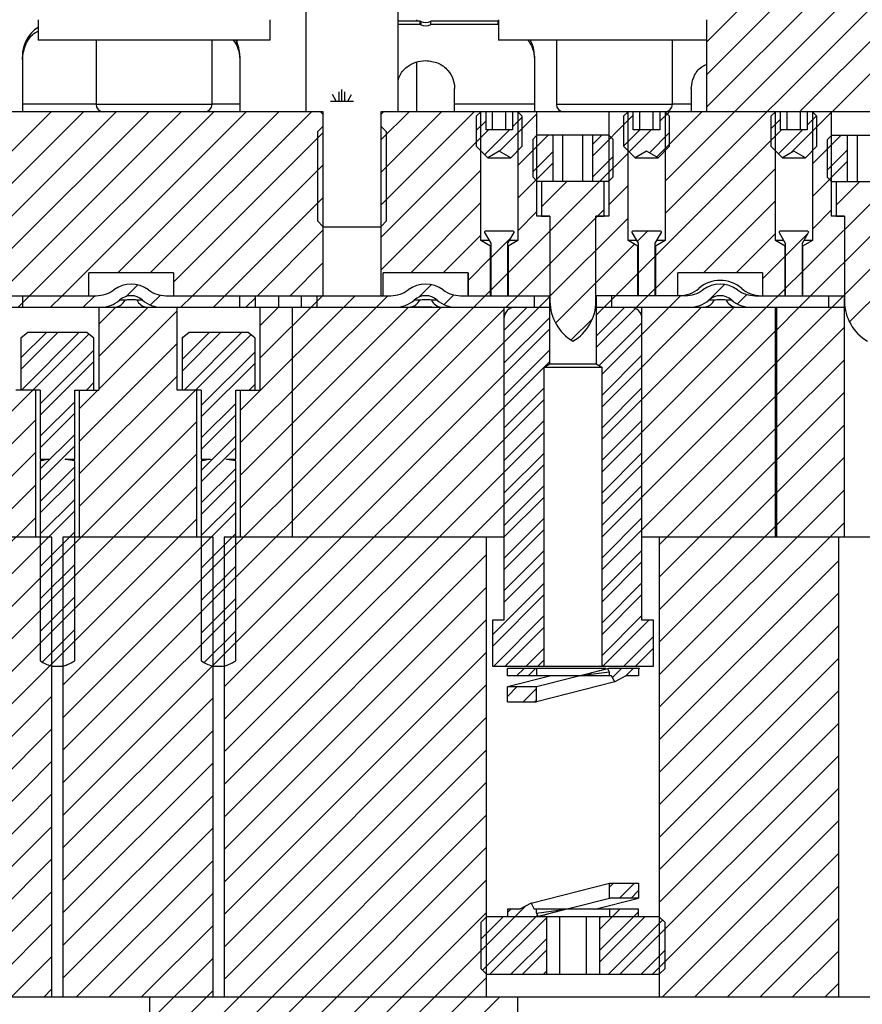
# Model space of a CAD drawing. Header units: inches. Extents: x 1687 to 2505, y -239 to -56.
# Tile 9 of 166: x 1734.72 to 1739.29, y -218.88 to -213.53. Entities that reach past the tile are written whole.
import ezdxf

# ---------------------------------------------------------------- set-up
doc = ezdxf.new("R2010")
doc.units = ezdxf.units.IN
doc.header["$LTSCALE"] = 0.5
doc.header["$MEASUREMENT"] = 0
doc.layers.add('SID-M-F', color=202, linetype='Continuous')
doc.layers.add('SID-M-S', color=105, linetype='Continuous')

msp = doc.modelspace()

# ---------------------------------------------------------------- linework, layer by layer
at = {"layer": 'SID-M-F', "linetype": 'Continuous'}
for p, q in [((1738.44678, -213.64978), (1740.29378, -211.80278)), ((1738.44678, -213.82656), (1740.29378, -211.97956)), ((1738.44678, -214.00333), (1740.29378, -212.15633)), ((1738.22228, -214.40461), (1740.29378, -212.33311)), ((1738.95299, -214.02746), (1740.68428, -212.29616)), ((1739.12976, -214.02746), (1740.68428, -212.47294)), ((1738.22228, -214.58139), (1740.29378, -212.50989)), ((1736.43612, -213.96938), (1736.41612, -213.93474)), ((1736.45175, -213.96938), (1736.45175, -213.91938)), ((1736.46737, -213.96938), (1736.46737, -213.90688)), ((1736.483, -213.96938), (1736.483, -213.91938)), ((1736.49862, -213.96938), (1736.51862, -213.93474)), ((1736.40487, -213.96938), (1736.52987, -213.96938)), ((1733.95178, -214.9628), (1734.88712, -214.02746)), ((1734.00091, -215.09045), (1735.0639, -214.02746)), ((1734.17768, -215.09045), (1735.24068, -214.02746)), ((1734.41745, -215.02746), (1735.41745, -214.02746)), ((1734.59423, -215.02746), (1735.59423, -214.02746)), ((1734.77101, -215.02746), (1735.77101, -214.02746)), ((1734.94778, -215.02746), (1735.94778, -214.02746)), ((1735.24956, -214.90246), (1736.12456, -214.02746)), ((1735.42634, -214.90246), (1736.30134, -214.02746)), ((1736.67803, -214.18109), (1736.83167, -214.02746)), ((1736.67803, -214.35787), (1737.00844, -214.02746)), ((1736.67803, -214.53465), (1737.18522, -214.02746)), ((1737.32373, -214.2425), (1737.52648, -214.03975)), ((1737.39395, -214.10978), (1737.44678, -214.05695)), ((1737.83004, -214.26653), (1738.04961, -214.04695)), ((1738.17691, -214.2732), (1738.42266, -214.02746)), ((1738.19395, -214.07939), (1738.24588, -214.02746)), ((1738.90774, -214.24948), (1739.12648, -214.03074)), ((1738.99395, -214.10077), (1739.04477, -214.04995)), ((1737.19678, -214.13017), (1737.24961, -214.07734)), ((1738.79678, -214.12116), (1738.84961, -214.06833)), ((1735.55178, -214.95379), (1736.36553, -214.14004)), ((1736.67803, -214.71142), (1737.26357, -214.12588)), ((1737.24278, -214.26095), (1737.37785, -214.12588)), ((1737.42228, -214.32073), (1737.58755, -214.15546)), ((1737.83004, -214.20403), (1737.8786, -214.15546)), ((1737.99678, -214.21406), (1738.08495, -214.12588)), ((1738.02758, -214.24576), (1738.14745, -214.12588)), ((1738.13729, -214.25033), (1738.24678, -214.14083)), ((1738.16928, -214.81116), (1738.85456, -214.12588)), ((1738.83827, -214.25645), (1738.96884, -214.12588)), ((1739.02228, -214.31172), (1739.17654, -214.15746)), ((1737.50303, -214.35425), (1737.61353, -214.24376)), ((1737.83004, -214.3808), (1737.94053, -214.27031)), ((1737.86788, -214.40546), (1738.02128, -214.25206)), ((1738.96866, -214.89567), (1739.62128, -214.24305)), ((1739.10303, -214.34524), (1739.21353, -214.23475)), ((1735.65489, -215.02746), (1736.36553, -214.31682)), ((1737.42228, -214.4975), (1737.61353, -214.30626)), ((1739.02228, -214.48849), (1739.21353, -214.29725)), ((1736.67803, -214.8882), (1737.22128, -214.34495)), ((1738.16928, -214.98794), (1738.82128, -214.33594)), ((1737.36928, -214.90406), (1737.86588, -214.40746)), ((1737.55178, -214.54478), (1737.6891, -214.40746)), ((1737.91708, -214.53303), (1738.02128, -214.42883)), ((1739.15178, -214.53577), (1739.28009, -214.40746)), ((1735.83167, -215.02746), (1736.36553, -214.49359)), ((1736.84055, -214.90246), (1737.22128, -214.52173)), ((1738.43154, -214.90246), (1738.82128, -214.51272)), ((1737.42228, -214.67428), (1737.52648, -214.57008)), ((1737.42266, -215.02746), (1737.89178, -214.55833)), ((1738.95065, -215.09045), (1739.49178, -214.54932)), ((1739.02228, -214.66527), (1739.12648, -214.56107)), ((1737.59678, -215.03011), (1738.02128, -214.60561)), ((1738.82678, -215.3911), (1739.62128, -214.5966)), ((1736.00844, -215.02746), (1736.36553, -214.67037)), ((1737.01733, -214.90246), (1737.22128, -214.6985)), ((1738.0701, -214.73357), (1738.12621, -214.67746)), ((1738.60832, -214.90246), (1738.82128, -214.68949)), ((1738.87528, -214.81227), (1739.0001, -214.68746)), ((1737.27528, -214.82128), (1737.38779, -214.70877)), ((1737.62723, -215.17643), (1738.05611, -214.74756)), ((1739.22437, -215.17029), (1739.65039, -214.74427)), ((1736.18522, -215.02746), (1736.36553, -214.84715)), ((1737.15178, -214.94478), (1737.27428, -214.82228)), ((1738.07528, -214.90516), (1738.16828, -214.81216)), ((1738.75178, -214.93577), (1738.87491, -214.81264)), ((1737.27528, -214.99806), (1737.36828, -214.90506)), ((1737.84778, -215.13266), (1738.07428, -214.90616)), ((1738.87528, -214.98905), (1738.96828, -214.89605)), ((1736.8842, -215.03559), (1736.95177, -214.96802)), ((1738.46082, -215.04996), (1738.54417, -214.96661)), ((1735.29787, -215.03092), (1735.35936, -214.96943)), ((1737.24588, -215.02746), (1737.27428, -214.99906)), ((1738.06677, -215.09045), (1738.16828, -214.98894)), ((1738.6156, -215.07195), (1738.66675, -215.0208)), ((1738.77388, -215.09045), (1738.87491, -214.98942)), ((1734.70801, -215.09045), (1734.77101, -215.02746)), ((1734.88479, -215.09045), (1734.94778, -215.02746)), ((1734.95157, -217.32177), (1737.24588, -215.02746)), ((1734.95157, -217.67532), (1737.59578, -215.03111)), ((1735.06157, -215.09045), (1735.12456, -215.02746)), ((1735.42773, -215.07784), (1735.48121, -215.02436)), ((1735.5919, -215.09045), (1735.65489, -215.02746)), ((1735.76867, -215.09045), (1735.83167, -215.02746)), ((1735.91493, -215.6513), (1736.53877, -215.02746)), ((1735.91493, -215.82808), (1736.71555, -215.02746)), ((1735.94545, -215.09045), (1735.99578, -215.04012)), ((1736.02191, -215.36755), (1736.362, -215.02746)), ((1736.362, -215.02746), (1736.36553, -215.02392)), ((1737.02167, -215.0749), (1737.07398, -215.02258)), ((1737.35966, -215.09045), (1737.42266, -215.02746)), ((1738.24355, -215.09045), (1738.30654, -215.02746)), ((1734.95157, -217.49855), (1737.34678, -215.10333)), ((1735.14691, -215.18189), (1735.23834, -215.09045)), ((1735.14691, -215.35866), (1735.41512, -215.09045)), ((1735.14691, -215.53544), (1735.57166, -215.11069)), ((1735.91493, -216.00485), (1736.82933, -215.09045)), ((1735.91493, -216.18163), (1737.00611, -215.09045)), ((1736.02191, -215.19077), (1736.12223, -215.09045)), ((1737.34678, -215.21761), (1737.47394, -215.09045)), ((1737.84778, -215.24694), (1738.00427, -215.09045)), ((1737.84778, -215.30944), (1738.06069, -215.09654)), ((1737.87803, -215.45597), (1738.24355, -215.09045)), ((1737.87803, -215.63274), (1738.42032, -215.09045)), ((1737.87803, -215.80952), (1738.5971, -215.09045)), ((1737.87803, -215.9863), (1738.77388, -215.09045)), ((1738.82678, -215.21432), (1738.95065, -215.09045)), ((1737.34678, -215.39439), (1737.59578, -215.14539)), ((1737.71249, -215.26796), (1737.8271, -215.15335)), ((1737.86409, -215.4074), (1738.09678, -215.17472)), ((1734.52178, -215.80701), (1735.09243, -215.23636)), ((1734.72352, -215.4285), (1734.92407, -215.22795)), ((1734.72352, -215.366), (1734.86157, -215.22795)), ((1734.72584, -215.54045), (1735.03834, -215.22795)), ((1734.95157, -217.8521), (1737.59578, -215.20789)), ((1735.59852, -215.43738), (1735.80795, -215.22795)), ((1735.59852, -215.37488), (1735.74545, -215.22795)), ((1735.60973, -215.54045), (1735.92223, -215.22795)), ((1737.87803, -216.16307), (1738.82178, -215.21932)), ((1738.82678, -215.56788), (1739.19578, -215.19888)), ((1735.03993, -216.17275), (1735.97233, -215.24035)), ((1735.03993, -215.81919), (1735.57166, -215.28747)), ((1735.59852, -215.2606), (1735.60728, -215.25184)), ((1734.82803, -215.61504), (1735.12004, -215.32303)), ((1735.70303, -215.62392), (1735.99504, -215.33191)), ((1737.34678, -215.57116), (1737.59578, -215.32216)), ((1734.82803, -215.67754), (1735.12004, -215.38553)), ((1735.70303, -215.68642), (1735.99504, -215.39441)), ((1735.82657, -217.15388), (1737.59578, -215.38466)), ((1737.87803, -215.57024), (1738.09678, -215.35149)), ((1737.87803, -216.33985), (1738.82178, -215.3961)), ((1738.82678, -215.74465), (1739.19578, -215.37565)), ((1735.03993, -215.99597), (1735.57166, -215.46424)), ((1735.0794, -215.54045), (1735.12004, -215.49981)), ((1735.03993, -215.64242), (1735.1419, -215.54045)), ((1735.96328, -215.54045), (1735.99504, -215.50869)), ((1737.34678, -215.74794), (1737.56553, -215.52919)), ((1737.87803, -215.74702), (1738.09678, -215.52827)), ((1738.82678, -215.92143), (1739.19578, -215.55243)), ((1734.82803, -215.79182), (1735.01553, -215.60432)), ((1735.82657, -217.33065), (1737.56553, -215.59169)), ((1737.87803, -216.51663), (1738.82178, -215.57288)), ((1735.70303, -215.8007), (1735.89053, -215.6132)), ((1731.66512, -218.84045), (1734.80363, -215.70194)), ((1733.78907, -217.60039), (1735.67863, -215.71082)), ((1734.82803, -215.85432), (1735.01553, -215.66682)), ((1735.70303, -215.8632), (1735.89053, -215.6757)), ((1737.34678, -215.92472), (1737.56553, -215.70597)), ((1737.87803, -215.9238), (1738.09678, -215.70505)), ((1735.82657, -217.50743), (1737.56553, -215.76847)), ((1738.19053, -216.3809), (1738.82178, -215.74965)), ((1738.82678, -216.09821), (1739.19578, -215.72921)), ((1734.82803, -215.96859), (1735.01553, -215.78109)), ((1735.70303, -215.97748), (1735.89053, -215.78998)), ((1734.82803, -216.03109), (1735.01553, -215.84359)), ((1735.70303, -216.03998), (1735.89053, -215.85248)), ((1731.8419, -218.84045), (1734.80363, -215.87871)), ((1733.78907, -217.77716), (1735.67863, -215.8876)), ((1737.34678, -216.10149), (1737.56553, -215.88274)), ((1737.87803, -216.10057), (1738.09678, -215.88182)), ((1738.19053, -216.55768), (1738.82178, -215.92643)), ((1738.82678, -216.27498), (1739.19578, -215.90598)), ((1734.82803, -216.14537), (1735.01553, -215.95787)), ((1735.70303, -216.15425), (1735.89053, -215.96675)), ((1735.82657, -217.68421), (1737.56553, -215.94524)), ((1734.82803, -216.20787), (1735.01553, -216.02037)), ((1735.70303, -216.21675), (1735.89053, -216.02925)), ((1733.78907, -217.07006), (1734.80363, -216.05549)), ((1733.78907, -217.95394), (1735.67863, -216.06437)), ((1737.34678, -216.27827), (1737.56553, -216.05952)), ((1737.87803, -216.27735), (1738.09678, -216.0586)), ((1738.19053, -217.08801), (1739.19578, -216.08276)), ((1734.82803, -216.32215), (1735.01553, -216.13465)), ((1735.70303, -216.33103), (1735.89053, -216.14353)), ((1737.34678, -216.34077), (1737.56553, -216.12202)), ((1738.19053, -216.73446), (1738.82178, -216.10321)), ((1733.78907, -217.42361), (1735.01553, -216.19715)), ((1733.78907, -217.24683), (1734.80363, -216.23227)), ((1733.78907, -218.13072), (1735.67863, -216.24115)), ((1734.95157, -217.14499), (1735.89053, -216.20603)), ((1737.34678, -216.45505), (1737.56553, -216.2363)), ((1737.87803, -216.45413), (1738.09678, -216.23538)), ((1737.34678, -216.51755), (1737.56553, -216.2988)), ((1738.19053, -217.26479), (1739.19578, -216.25954)), ((1738.19053, -216.91123), (1738.82178, -216.27998)), ((1734.82803, -216.49892), (1735.01553, -216.31142)), ((1735.70303, -216.50781), (1735.89053, -216.32031)), ((1737.34678, -216.63182), (1737.56553, -216.41307)), ((1737.87803, -216.6309), (1738.09678, -216.41215)), ((1735.82657, -217.86098), (1737.25303, -216.43452)), ((1738.19053, -217.44156), (1739.16553, -216.46656)), ((1734.82803, -216.6757), (1735.01553, -216.4882)), ((1735.70303, -216.68458), (1735.89053, -216.49708)), ((1737.34678, -216.69432), (1737.56553, -216.47557)), ((1737.87803, -216.6934), (1738.09678, -216.47465)), ((1735.82657, -218.03776), (1737.25303, -216.6113)), ((1737.28428, -216.8711), (1737.56553, -216.58985)), ((1737.87803, -216.80768), (1738.09678, -216.58893)), ((1734.82803, -216.85248), (1735.01553, -216.66498)), ((1735.70303, -216.86136), (1735.89053, -216.67386)), ((1737.28428, -216.9336), (1737.56553, -216.65235)), ((1737.87803, -216.87018), (1738.09678, -216.65143)), ((1738.19053, -217.61834), (1739.16553, -216.64334)), ((1735.82657, -218.21454), (1737.25303, -216.78807)), ((1737.29171, -217.04045), (1737.56553, -216.76663)), ((1737.87803, -216.98446), (1738.09678, -216.76571)), ((1734.83854, -217.01875), (1735.01553, -216.84175)), ((1737.35421, -217.04045), (1737.56553, -216.82913)), ((1737.88454, -217.04045), (1738.13454, -216.79045)), ((1738.19053, -217.79512), (1739.16553, -216.82012)), ((1735.71929, -217.02188), (1735.89053, -216.85064)), ((1737.99882, -217.04045), (1738.15928, -216.87998)), ((1737.46848, -217.04045), (1737.56553, -216.9434)), ((1738.06132, -217.04045), (1738.15928, -216.94248)), ((1735.82657, -218.39131), (1737.25303, -216.96485)), ((1738.19053, -217.97189), (1739.16553, -216.99689)), ((1737.41548, -217.09345), (1737.45598, -217.05295)), ((1737.47798, -217.09345), (1737.51848, -217.05295)), ((1737.53098, -217.04045), (1737.56553, -217.0059)), ((1737.93667, -217.1026), (1737.98632, -217.05295)), ((1738.00673, -217.09503), (1738.04882, -217.05295)), ((1735.82657, -218.56809), (1737.25303, -217.14163)), ((1737.36553, -217.2059), (1737.41723, -217.1542)), ((1737.45051, -217.2352), (1737.52303, -217.16268)), ((1733.78907, -218.30749), (1734.892, -217.20457)), ((1734.95157, -218.02888), (1735.767, -217.21345)), ((1738.19053, -218.14867), (1739.16553, -217.17367)), ((1737.51301, -217.2352), (1737.52303, -217.22518)), ((1735.82657, -218.74487), (1737.25303, -217.3184)), ((1738.19053, -218.32545), (1739.16553, -217.35045)), ((1733.78907, -218.48427), (1734.892, -217.38134)), ((1734.95157, -218.20565), (1735.767, -217.39023)), ((1735.42178, -219.32643), (1737.25303, -217.49518)), ((1737.97731, -218.71545), (1739.16553, -217.52722)), ((1733.78907, -218.66105), (1734.892, -217.55812)), ((1734.95157, -218.38243), (1735.767, -217.567)), ((1735.42178, -219.50321), (1737.25303, -217.67196)), ((1733.78907, -218.83782), (1734.892, -217.7349)), ((1734.95157, -218.55921), (1735.767, -217.74378)), ((1738.15408, -218.71545), (1739.16553, -217.704)), ((1735.42178, -219.67998), (1737.25303, -217.84873)), ((1733.96322, -218.84045), (1734.892, -217.91167)), ((1738.20586, -218.84045), (1739.16553, -217.88078)), ((1734.95157, -218.73598), (1735.767, -217.92056)), ((1735.42178, -219.85676), (1737.25303, -218.02551)), ((1738.38264, -218.84045), (1739.16553, -218.05755)), ((1734.13999, -218.84045), (1734.892, -218.08845)), ((1735.02388, -218.84045), (1735.767, -218.09733)), ((1735.42178, -220.03354), (1737.25303, -218.20229)), ((1737.92053, -218.24189), (1737.94173, -218.2207)), ((1737.975, -218.3017), (1738.056, -218.2207)), ((1734.31677, -218.84045), (1734.892, -218.26523)), ((1735.20065, -218.84045), (1735.767, -218.27411)), ((1738.0375, -218.3017), (1738.07803, -218.26117)), ((1738.55941, -218.84045), (1739.16553, -218.23433)), ((1735.42178, -220.38709), (1737.46146, -218.34741)), ((1735.42178, -220.21031), (1737.25303, -218.37906)), ((1737.36553, -218.38084), (1737.38392, -218.36245)), ((1737.86612, -218.47308), (1737.97675, -218.36245)), ((1737.86612, -218.58736), (1738.07803, -218.37545)), ((1734.49355, -218.84045), (1734.892, -218.442)), ((1737.22178, -218.52459), (1737.34342, -218.40295)), ((1737.23037, -218.69278), (1737.52914, -218.39401)), ((1737.2702, -218.71545), (1737.57744, -218.4082)), ((1737.86612, -218.64986), (1738.11303, -218.40295)), ((1737.86612, -218.41058), (1737.87375, -218.40295)), ((1737.91481, -218.71545), (1738.20892, -218.42134)), ((1738.73619, -218.84045), (1739.16553, -218.41111)), ((1735.37743, -218.84045), (1735.767, -218.45089)), ((1737.38448, -218.71545), (1737.57744, -218.52248)), ((1737.44698, -218.71545), (1737.57744, -218.58498)), ((1738.09158, -218.71545), (1738.22178, -218.58525)), ((1738.91297, -218.84045), (1739.16553, -218.58788)), ((1734.67032, -218.84045), (1734.892, -218.61878)), ((1735.42178, -218.97288), (1735.767, -218.62766)), ((1737.56125, -218.71545), (1737.57744, -218.69926)), ((1735.42178, -220.56387), (1737.25303, -218.73262)), ((1739.08974, -218.84045), (1739.16553, -218.76466)), ((1734.8471, -218.84045), (1734.892, -218.79556)), ((1735.42178, -219.14965), (1735.767, -218.80444)), ((1735.42178, -220.74064), (1737.32198, -218.84045))]:
    msp.add_line(p, q, dxfattribs=at)
at = {"layer": 'SID-M-S'}
for p, q in [((1736.27178, -211.08996), (1736.27178, -214.02746)), ((1736.77178, -214.02746), (1736.77178, -211.08996)), ((1734.81686, -213.52746), (1734.81686, -213.63888)), ((1736.0767, -213.63888), (1736.0767, -213.52746)), ((1736.89127, -213.53635), (1736.77178, -213.53635)), ((1736.89127, -213.55371), (1736.77178, -213.55371)), ((1736.87178, -213.52746), (1736.87178, -213.53635)), ((1736.89127, -213.55371), (1736.89127, -213.53635)), ((1736.89563, -213.53731), (1736.89563, -213.55467)), ((1737.31548, -213.53635), (1736.94991, -213.53635)), ((1736.94991, -213.55371), (1736.94991, -213.53635)), ((1737.31548, -213.55371), (1736.94991, -213.55371)), ((1737.31548, -213.55371), (1737.31548, -213.53635)), ((1737.31686, -213.52746), (1737.31686, -213.63888)), ((1738.44678, -213.52746), (1738.44678, -214.02746)), ((1736.0767, -213.63888), (1734.81686, -213.63888)), ((1735.13182, -213.63888), (1735.13182, -213.98809)), ((1735.76174, -213.98809), (1735.76174, -213.63888)), ((1735.89678, -213.63888), (1735.89678, -213.65186)), ((1738.44678, -213.63888), (1737.31686, -213.63888)), ((1737.63182, -213.63888), (1737.63182, -213.98809)), ((1738.26174, -213.98809), (1738.26174, -213.63888)), ((1734.73123, -213.72557), (1734.73123, -214.02746)), ((1735.91233, -213.72557), (1735.91233, -214.02746)), ((1737.51233, -213.72557), (1737.51233, -214.02746)), ((1736.87178, -213.75768), (1736.87178, -214.02746)), ((1737.07926, -214.02746), (1737.07926, -213.90067)), ((1738.3643, -213.90067), (1738.3643, -214.02746)), ((1735.13182, -213.98569), (1734.73123, -213.98569)), ((1735.76174, -213.98809), (1735.13182, -213.98809)), ((1735.91233, -213.98569), (1735.76174, -213.98569)), ((1737.51233, -213.98569), (1737.07926, -213.98569)), ((1738.26174, -213.98809), (1737.63182, -213.98809)), ((1738.3643, -213.98569), (1738.26174, -213.98569)), ((1736.36553, -214.02746), (1731.53343, -214.02746)), ((1736.34991, -214.02746), (1736.36553, -214.04308)), ((1736.36553, -215.02746), (1736.36553, -214.02746)), ((1736.67803, -214.04308), (1736.69366, -214.02746)), ((1736.67803, -214.02746), (1736.67803, -215.02746)), ((1741.19678, -214.02746), (1736.67803, -214.02746)), ((1737.22128, -214.02746), (1737.19678, -214.05196)), ((1737.19678, -214.05196), (1737.19678, -214.21496)), ((1737.22128, -214.72746), (1737.22128, -214.02746)), ((1737.24961, -214.12588), (1737.24961, -214.02746)), ((1737.2857, -214.12588), (1737.2857, -214.02746)), ((1737.35787, -214.12588), (1737.35787, -214.02746)), ((1737.39395, -214.02746), (1737.39395, -214.12588)), ((1737.44678, -214.05196), (1737.42228, -214.02746)), ((1737.42228, -214.02746), (1737.42228, -214.72746)), ((1737.44678, -214.21496), (1737.44678, -214.05196)), ((1737.52648, -214.59496), (1737.52648, -214.02746)), ((1737.91708, -214.02746), (1737.91708, -214.59496)), ((1738.02128, -214.02746), (1737.99678, -214.05196)), ((1737.99678, -214.05196), (1737.99678, -214.21496)), ((1738.02128, -214.72746), (1738.02128, -214.02746)), ((1738.04961, -214.12588), (1738.04961, -214.02746)), ((1738.0857, -214.12588), (1738.0857, -214.02746)), ((1738.15787, -214.12588), (1738.15787, -214.02746)), ((1738.19395, -214.02746), (1738.19395, -214.12588)), ((1738.24678, -214.05196), (1738.22228, -214.02746)), ((1738.22228, -214.02746), (1738.22228, -214.72746)), ((1738.24678, -214.21496), (1738.24678, -214.05196)), ((1738.82128, -214.02746), (1738.79678, -214.05196)), ((1738.79678, -214.05196), (1738.79678, -214.21496)), ((1738.82128, -214.72746), (1738.82128, -214.02746)), ((1738.84961, -214.12588), (1738.84961, -214.02746)), ((1738.8857, -214.12588), (1738.8857, -214.02746)), ((1738.95787, -214.12588), (1738.95787, -214.02746)), ((1738.99395, -214.02746), (1738.99395, -214.12588)), ((1739.04678, -214.05196), (1739.02228, -214.02746)), ((1739.02228, -214.02746), (1739.02228, -214.72746)), ((1739.04678, -214.21496), (1739.04678, -214.05196)), ((1739.12648, -214.59496), (1739.12648, -214.02746)), ((1736.36553, -214.10558), (1736.33428, -214.13683)), ((1736.70928, -214.13683), (1736.67803, -214.10558)), ((1736.33428, -214.13683), (1736.33428, -214.62121)), ((1736.70928, -214.62121), (1736.70928, -214.13683)), ((1737.39395, -214.12588), (1737.24961, -214.12588)), ((1737.52648, -214.15546), (1737.50303, -214.17891)), ((1737.91708, -214.15546), (1737.52648, -214.15546)), ((1737.61353, -214.40546), (1737.61353, -214.15546)), ((1737.66766, -214.40546), (1737.66766, -214.15546)), ((1737.77591, -214.40546), (1737.77591, -214.15546)), ((1737.83004, -214.40546), (1737.83004, -214.15546)), ((1737.94053, -214.17891), (1737.91708, -214.15546)), ((1738.19395, -214.12588), (1738.04961, -214.12588)), ((1738.99395, -214.12588), (1738.84961, -214.12588)), ((1739.12648, -214.15746), (1739.10303, -214.18091)), ((1739.51708, -214.15746), (1739.12648, -214.15746)), ((1739.21353, -214.40746), (1739.21353, -214.15746)), ((1739.26766, -214.40746), (1739.26766, -214.15746)), ((1737.25928, -214.27746), (1737.19678, -214.21496)), ((1737.44678, -214.21496), (1737.38428, -214.27746)), ((1737.50303, -214.17891), (1737.50303, -214.38201)), ((1737.94053, -214.38201), (1737.94053, -214.17891)), ((1738.05928, -214.27746), (1737.99678, -214.21496)), ((1738.24678, -214.21496), (1738.18428, -214.27746)), ((1738.85928, -214.27746), (1738.79678, -214.21496)), ((1739.04678, -214.21496), (1738.98428, -214.27746)), ((1739.10303, -214.18091), (1739.10303, -214.38401)), ((1737.32178, -214.24137), (1737.25928, -214.27746)), ((1737.38428, -214.27746), (1737.32178, -214.24137)), ((1738.12178, -214.24137), (1738.05928, -214.27746)), ((1738.18428, -214.27746), (1738.12178, -214.24137)), ((1738.92178, -214.24137), (1738.85928, -214.27746)), ((1738.98428, -214.27746), (1738.92178, -214.24137)), ((1737.25928, -214.27746), (1737.38428, -214.27746)), ((1738.05928, -214.27746), (1738.18428, -214.27746)), ((1738.85928, -214.27746), (1738.98428, -214.27746)), ((1737.50303, -214.38201), (1737.52648, -214.40546)), ((1737.52648, -214.40546), (1737.91708, -214.40546)), ((1737.55178, -214.40746), (1737.55178, -214.59546)), ((1737.89178, -214.40746), (1737.55178, -214.40746)), ((1737.89178, -214.59546), (1737.89178, -214.40746)), ((1737.91708, -214.40546), (1737.94053, -214.38201)), ((1739.10303, -214.38401), (1739.12648, -214.40746)), ((1739.12648, -214.40746), (1739.51708, -214.40746)), ((1739.15178, -214.40746), (1739.15178, -214.59546)), ((1736.33428, -214.62121), (1736.36553, -214.65246)), ((1736.67803, -214.65246), (1736.70928, -214.62121)), ((1737.59678, -214.59496), (1737.52648, -214.59496)), ((1737.55178, -214.59546), (1737.59678, -214.59546)), ((1737.59678, -214.59496), (1737.59678, -215.05796)), ((1737.84678, -215.05796), (1737.84678, -214.59496)), ((1737.91708, -214.59496), (1737.84678, -214.59496)), ((1737.84678, -214.59546), (1737.89178, -214.59546)), ((1739.19678, -214.59496), (1739.12648, -214.59496)), ((1739.15178, -214.59546), (1739.19678, -214.59546)), ((1739.19678, -214.59496), (1739.19678, -215.05796)), ((1736.36553, -214.65246), (1736.67803, -214.65246)), ((1737.24172, -214.68443), (1737.27528, -214.74256)), ((1737.39781, -214.67746), (1737.24575, -214.67746)), ((1737.36828, -214.74256), (1737.40184, -214.68443)), ((1738.04172, -214.68443), (1738.07528, -214.74256)), ((1738.19781, -214.67746), (1738.04575, -214.67746)), ((1738.16828, -214.74256), (1738.20184, -214.68443)), ((1738.84172, -214.68443), (1738.87528, -214.74256)), ((1738.99781, -214.67746), (1738.84575, -214.67746)), ((1738.96828, -214.74256), (1739.00184, -214.68443)), ((1737.27428, -214.75806), (1737.22128, -214.72746)), ((1737.26656, -214.72746), (1737.22128, -214.72746)), ((1737.27528, -214.74256), (1737.27528, -215.02746)), ((1737.36828, -215.02746), (1737.36828, -214.74256)), ((1737.42228, -214.72746), (1737.36928, -214.75806)), ((1737.42228, -214.72746), (1737.377, -214.72746)), ((1738.07428, -214.75806), (1738.02128, -214.72746)), ((1738.06656, -214.72746), (1738.02128, -214.72746)), ((1738.07528, -214.74256), (1738.07528, -215.02746)), ((1738.16828, -215.02746), (1738.16828, -214.74256)), ((1738.22228, -214.72746), (1738.16928, -214.75806)), ((1738.22228, -214.72746), (1738.177, -214.72746)), ((1738.87491, -214.75842), (1738.82128, -214.72746)), ((1738.86656, -214.72746), (1738.82128, -214.72746)), ((1738.87528, -214.74256), (1738.87528, -215.02746)), ((1738.96828, -215.02746), (1738.96828, -214.74256)), ((1739.02228, -214.72746), (1738.96866, -214.75842)), ((1739.02228, -214.72746), (1738.977, -214.72746)), ((1737.27428, -215.02746), (1737.27428, -214.75806)), ((1737.27528, -214.75806), (1737.27428, -214.75806)), ((1737.36928, -214.75806), (1737.36828, -214.75806)), ((1737.36928, -214.75806), (1737.36928, -215.02746)), ((1738.07428, -215.02746), (1738.07428, -214.75806)), ((1738.07528, -214.75806), (1738.07428, -214.75806)), ((1738.16928, -214.75806), (1738.16828, -214.75806)), ((1738.16928, -214.75806), (1738.16928, -215.02746)), ((1738.87491, -215.02746), (1738.87491, -214.75842)), ((1738.87528, -214.75842), (1738.87491, -214.75842)), ((1738.96866, -214.75842), (1738.96828, -214.75842)), ((1738.96866, -214.75842), (1738.96866, -215.02746)), ((1735.55178, -214.90246), (1735.09178, -214.90246)), ((1735.09178, -215.02746), (1735.09178, -214.90246)), ((1735.0919, -215.02746), (1735.0919, -214.90246)), ((1735.55166, -214.90246), (1735.55166, -215.02746)), ((1735.55178, -214.90246), (1735.55178, -215.02746)), ((1736.69178, -215.02746), (1736.69178, -214.90246)), ((1737.15178, -214.90246), (1736.69178, -214.90246)), ((1736.6919, -215.02746), (1736.6919, -214.90246)), ((1737.15166, -214.90246), (1737.15166, -215.02746)), ((1737.15178, -214.90246), (1737.15178, -215.02746)), ((1738.75178, -214.90246), (1738.29178, -214.90246)), ((1738.29178, -215.02746), (1738.29178, -214.90246)), ((1738.75178, -214.90246), (1738.75178, -215.02746)), ((1733.91076, -215.02746), (1735.13281, -215.02746)), ((1734.73123, -215.02746), (1734.73123, -215.09045)), ((1735.28968, -215.05108), (1735.25928, -215.05108)), ((1735.38428, -215.05108), (1735.35388, -215.05108)), ((1735.51076, -215.02746), (1736.73281, -215.02746)), ((1735.91233, -215.09045), (1735.91233, -215.02746)), ((1735.99578, -215.02746), (1735.99578, -215.09045)), ((1736.12178, -215.02746), (1736.12178, -215.09045)), ((1736.24778, -215.09045), (1736.24778, -215.02746)), ((1736.33123, -215.02746), (1736.33123, -215.09045)), ((1736.88968, -215.05108), (1736.85928, -215.05108)), ((1736.98428, -215.05108), (1736.95388, -215.05108)), ((1737.11076, -215.02746), (1737.59678, -215.02746)), ((1737.51233, -215.09045), (1737.51233, -215.02746)), ((1737.59578, -215.39799), (1737.59578, -215.02746)), ((1738.33281, -215.02746), (1737.84678, -215.02746)), ((1737.84778, -215.02746), (1737.84778, -215.39799)), ((1737.93123, -215.02746), (1737.93123, -215.09045)), ((1738.48968, -215.05108), (1738.45928, -215.05108)), ((1738.58428, -215.05108), (1738.55388, -215.05108)), ((1738.71076, -215.02746), (1739.19678, -215.02746)), ((1739.11233, -215.09045), (1739.11233, -215.02746)), ((1739.19578, -216.34045), (1739.19578, -215.02746)), ((1731.53123, -215.09045), (1735.91233, -215.09045)), ((1735.14691, -215.09045), (1735.14691, -215.54045)), ((1735.57166, -215.54045), (1735.57166, -215.09045)), ((1735.91233, -215.09045), (1737.5989, -215.09045)), ((1736.02191, -215.09045), (1736.02191, -215.54045)), ((1736.19678, -215.09045), (1736.19678, -216.34045)), ((1736.95472, -215.08996), (1736.83742, -215.08996)), ((1737.34678, -215.09045), (1737.34678, -216.79045)), ((1737.84466, -215.09045), (1739.1989, -215.09045)), ((1738.09678, -216.79045), (1738.09678, -215.09045)), ((1738.82178, -216.34045), (1738.82178, -215.09045)), ((1738.82678, -215.09045), (1738.82678, -216.34045)), ((1734.76167, -215.22795), (1734.72352, -215.2592)), ((1735.08189, -215.22795), (1734.76167, -215.22795)), ((1735.12004, -215.2592), (1735.08189, -215.22795)), ((1735.63667, -215.22795), (1735.59852, -215.2592)), ((1735.95689, -215.22795), (1735.63667, -215.22795)), ((1735.99504, -215.2592), (1735.95689, -215.22795)), ((1734.72352, -215.2592), (1734.72352, -215.54045)), ((1735.12004, -215.54045), (1735.12004, -215.2592)), ((1735.59852, -215.2592), (1735.59852, -215.54045)), ((1735.99504, -215.54045), (1735.99504, -215.2592)), ((1737.56553, -215.41545), (1737.59578, -215.39799)), ((1737.56553, -217.04045), (1737.56553, -215.41545)), ((1737.56553, -215.41545), (1737.87803, -215.41545)), ((1737.59578, -215.39799), (1737.84778, -215.39799)), ((1737.84778, -215.39799), (1737.87803, -215.41545)), ((1737.87803, -215.41545), (1737.87803, -217.04045)), ((1734.82803, -215.54045), (1734.69666, -215.54045)), ((1734.80363, -216.34045), (1734.80363, -215.54045)), ((1734.82803, -215.54045), (1734.82803, -215.91584)), ((1735.01553, -215.54045), (1735.14691, -215.54045)), ((1735.01553, -215.91584), (1735.01553, -215.54045)), ((1735.03993, -215.54045), (1735.03993, -216.34045)), ((1735.70303, -215.54045), (1735.57166, -215.54045)), ((1735.67863, -216.34045), (1735.67863, -215.54045)), ((1735.70303, -215.54045), (1735.70303, -215.91584)), ((1735.89053, -215.54045), (1736.02191, -215.54045)), ((1735.89053, -215.91584), (1735.89053, -215.54045)), ((1735.91493, -215.54045), (1735.91493, -216.34045)), ((1734.82803, -215.91584), (1734.87645, -215.91584)), ((1734.82803, -215.92594), (1734.82803, -217.0127)), ((1735.01553, -215.92594), (1734.96632, -215.91737)), ((1734.96711, -215.91584), (1735.01553, -215.91584)), ((1735.01553, -217.0127), (1735.01553, -215.92594)), ((1735.70303, -215.91584), (1735.75145, -215.91584)), ((1735.70303, -215.92594), (1735.70303, -217.0127)), ((1735.89053, -215.92594), (1735.84132, -215.91737)), ((1735.84211, -215.91584), (1735.89053, -215.91584)), ((1735.89053, -217.0127), (1735.89053, -215.92594)), ((1734.892, -216.34045), (1733.78907, -216.34045)), ((1734.892, -218.84045), (1734.892, -216.34045)), ((1734.95157, -216.34045), (1734.95157, -218.84045)), ((1735.767, -216.34045), (1734.95157, -216.34045)), ((1735.767, -218.84045), (1735.767, -216.34045)), ((1735.82657, -216.34045), (1735.82657, -218.84045)), ((1737.34678, -216.34045), (1735.82657, -216.34045)), ((1737.25303, -218.84045), (1737.25303, -216.34045)), ((1742.14678, -216.34045), (1738.09678, -216.34045)), ((1738.19053, -216.34045), (1738.19053, -218.84045)), ((1739.16553, -218.84045), (1739.16553, -216.34045)), ((1737.28428, -216.79045), (1737.28428, -217.04045)), ((1737.34678, -216.79045), (1737.28428, -216.79045)), ((1738.15928, -216.79045), (1738.09678, -216.79045)), ((1738.15928, -217.04045), (1738.15928, -216.79045)), ((1734.892, -217.04045), (1734.95157, -217.04045)), ((1735.767, -217.04045), (1735.82657, -217.04045)), ((1737.28428, -217.04045), (1738.15928, -217.04045)), ((1737.36553, -217.09345), (1737.36553, -217.05295)), ((1737.90126, -217.05295), (1737.36553, -217.05295)), ((1737.52303, -217.05295), (1737.52303, -217.09345)), ((1737.91076, -217.05517), (1737.52303, -217.1542)), ((1737.91076, -217.05517), (1737.91482, -217.05295)), ((1737.92053, -217.07306), (1737.91076, -217.05517)), ((1738.08374, -217.05295), (1737.91482, -217.05295)), ((1738.08374, -217.05295), (1738.07803, -217.05607)), ((1737.60339, -217.09345), (1737.36553, -217.1542)), ((1737.93167, -217.09345), (1737.36553, -217.09345)), ((1737.92053, -217.07306), (1737.76089, -217.09345)), ((1737.92053, -217.09345), (1737.92053, -217.07306)), ((1737.9496, -217.12625), (1737.93167, -217.09345)), ((1738.00963, -217.09345), (1737.9496, -217.12625)), ((1738.07803, -217.09345), (1738.00963, -217.09345)), ((1738.07803, -217.05607), (1738.07803, -217.09345)), ((1737.36553, -217.2352), (1737.36553, -217.1542)), ((1737.52303, -217.1542), (1737.36553, -217.1542)), ((1737.9496, -217.12625), (1737.52303, -217.2352)), ((1737.52303, -217.2352), (1737.52303, -217.1542)), ((1737.36553, -217.2352), (1737.52303, -217.2352)), ((1737.49397, -218.32965), (1737.92053, -218.2207)), ((1737.92053, -218.2207), (1738.07803, -218.2207)), ((1737.92053, -218.3017), (1737.92053, -218.2207)), ((1738.07803, -218.2207), (1738.07803, -218.3017)), ((1737.49397, -218.32965), (1737.43394, -218.36245)), ((1737.49397, -218.32965), (1737.51189, -218.36245)), ((1737.53281, -218.40073), (1737.92053, -218.3017)), ((1737.84018, -218.36245), (1738.07803, -218.3017)), ((1738.07803, -218.3017), (1737.92053, -218.3017)), ((1737.36553, -218.36245), (1737.36553, -218.39983)), ((1737.43394, -218.36245), (1737.36553, -218.36245)), ((1738.07803, -218.36245), (1737.51189, -218.36245)), ((1737.52303, -218.38284), (1737.52303, -218.36245)), ((1737.52303, -218.38284), (1737.68268, -218.36245)), ((1737.53281, -218.40073), (1737.52303, -218.38284)), ((1737.92053, -218.36245), (1737.92053, -218.40295)), ((1738.07803, -218.40295), (1738.07803, -218.36245)), ((1737.25303, -218.40295), (1737.22178, -218.4342)), ((1737.22178, -218.4342), (1737.22178, -218.6842)), ((1738.19053, -218.40295), (1737.25303, -218.40295)), ((1737.36553, -218.39983), (1737.35982, -218.40295)), ((1737.52874, -218.40295), (1737.53281, -218.40073)), ((1737.57744, -218.40295), (1737.57744, -218.71545)), ((1737.64961, -218.40295), (1737.64961, -218.71545)), ((1737.79395, -218.40295), (1737.79395, -218.71545)), ((1737.86612, -218.40295), (1737.86612, -218.71545)), ((1738.22178, -218.4342), (1738.19053, -218.40295)), ((1738.22178, -218.6842), (1738.22178, -218.4342)), ((1737.22178, -218.6842), (1737.25303, -218.71545)), ((1738.19053, -218.71545), (1738.22178, -218.6842)), ((1737.25303, -218.71545), (1738.19053, -218.71545)), ((1755.92178, -218.84045), (1731.60997, -218.84045)), ((1735.42178, -218.84045), (1735.42178, -224.34045)), ((1737.42178, -224.34045), (1737.42178, -218.84045))]:
    msp.add_line(p, q, dxfattribs=at)
for centre, radius, start, end in [((1734.91846, -213.72671), 0.18723, 122.86275, 179.65114), ((1736.89128, -213.54668), 0.01033, 65.09043, 90.03697), ((1736.89128, -213.56404), 0.01033, 65.09043, 90.03697), ((1736.92178, -213.48096), 0.06212, 245.10529, 296.92391), ((1736.92178, -213.49832), 0.06212, 245.10529, 296.92391), ((1735.72878, -213.72578), 0.18356, 0.06549, 28.25806), ((1737.32878, -213.72578), 0.18356, 0.06549, 28.25811), ((1735.17119, -213.98809), 0.03937, 180, 270), ((1735.72237, -213.98809), 0.03937, 270, 0), ((1737.67119, -213.98809), 0.03937, 180, 270), ((1738.22237, -213.98809), 0.03937, 270, 0), ((1737.24575, -214.68211), 0.00465, 90, 210), ((1737.39781, -214.68211), 0.00465, 330, 90), ((1738.04575, -214.68211), 0.00465, 90, 210), ((1738.19781, -214.68211), 0.00465, 330, 90), ((1738.84575, -214.68211), 0.00465, 90, 210), ((1738.99781, -214.68211), 0.00465, 330, 90), ((1735.32178, -215.12195), 0.15748, 53.1301, 126.8699), ((1736.92178, -215.12195), 0.15748, 53.1301, 126.8699), ((1738.52178, -215.12195), 0.17748, 48.94531, 131.05469), ((1738.52178, -215.12195), 0.15748, 53.1301, 126.8699), ((1735.13281, -214.86998), 0.15748, 270, 306.8699), ((1735.51076, -214.86998), 0.15748, 233.1301, 270), ((1736.73281, -214.86998), 0.15748, 270, 306.8699), ((1737.11076, -214.86998), 0.15748, 233.1301, 270), ((1738.30013, -214.86746), 0.16, 270, 311.05469), ((1738.33281, -214.86998), 0.15748, 270, 306.8699), ((1738.71076, -214.86998), 0.15748, 233.1301, 270), ((1738.74343, -214.86746), 0.16, 228.94531, 270), ((1735.15512, -214.93297), 0.15748, 270, 311.40962), ((1735.32178, -215.12195), 0.09449, 48.59038, 131.40962), ((1735.4151, -215.02392), 0.06698, 203.92263, 263.37777), ((1735.48844, -214.93297), 0.15748, 228.59038, 270), ((1736.75512, -214.93297), 0.15748, 270, 311.40962), ((1736.92178, -215.12195), 0.09449, 48.59038, 131.40962), ((1737.0151, -215.02392), 0.06698, 203.92263, 263.37777), ((1737.08844, -214.93297), 0.15748, 228.59038, 270), ((1737.84678, -215.05796), 0.25, 180, 240), ((1737.59678, -215.05796), 0.25, 300, 0), ((1738.35512, -214.93297), 0.15748, 270, 311.40962), ((1738.52178, -215.12195), 0.09449, 48.59038, 131.40962), ((1738.6151, -215.02392), 0.06698, 203.92263, 263.37777), ((1738.68844, -214.93297), 0.15748, 228.59038, 270), ((1739.44678, -215.05796), 0.25, 180, 240), ((1737.40928, -215.15295), 0.0625, 90, 180), ((1738.03428, -215.15295), 0.0625, 0, 90)]:
    msp.add_arc(centre, radius, start, end, dxfattribs=at)
for points, knots in [([(1734.73123, -213.74293), (1734.73518, -213.7156), (1734.74307, -213.66093), (1734.78193, -213.60732), (1734.81203, -213.5918), (1734.81686, -213.58932)], [0, 0, 0, 0, 0.4563905, 0.9127809, 1, 1, 1, 1]), ([(1735.87698, -213.63888), (1735.88596, -213.65183), (1735.90762, -213.68309), (1735.91059, -213.72083), (1735.91233, -213.74293)], [0, 0, 0, 0, 0.4141814, 1, 1, 1, 1]), ([(1737.47698, -213.63888), (1737.48596, -213.65183), (1737.50762, -213.68309), (1737.51059, -213.72083), (1737.51233, -213.74293)], [0, 0, 0, 0, 0.4141823, 1, 1, 1, 1]), ([(1736.77178, -213.8685), (1736.77359, -213.85749), (1736.779, -213.82449), (1736.81585, -213.78444), (1736.86719, -213.75454), (1736.90359, -213.75104), (1736.92178, -213.74929)], [0, 0, 0, 0, 0.1627805, 0.4877508, 0.7438754, 1, 1, 1, 1]), ([(1736.92178, -213.74929), (1736.94489, -213.75215), (1736.99111, -213.75786), (1737.04287, -213.7984), (1737.07376, -213.8483), (1737.07743, -213.88321), (1737.07926, -213.90067)], [0, 0, 0, 0, 0.27961896, 0.55923791, 0.77961895, 1, 1, 1, 1]), ([(1738.3643, -213.90067), (1738.36738, -213.87869), (1738.37355, -213.83473), (1738.40888, -213.78865), (1738.43807, -213.77437), (1738.44678, -213.77011)], [0, 0, 0, 0, 0.4123214, 0.8246429, 1, 1, 1, 1]), ([(1735.24325, -215.08763), (1735.25179, -215.08569), (1735.26898, -215.08178), (1735.28276, -215.06136), (1735.28968, -215.05108)], [0, 0, 0, 0, 0.496908, 1, 1, 1, 1]), ([(1735.35388, -215.05108), (1735.34831, -215.05099), (1735.33687, -215.05082), (1735.31898, -215.05059), (1735.30278, -215.05091), (1735.29397, -215.05103), (1735.28968, -215.05108)], [0, 0, 0, 0, 0.2733174, 0.5618379, 0.7868101, 1, 1, 1, 1]), ([(1736.84325, -215.08763), (1736.85179, -215.08569), (1736.86898, -215.08178), (1736.88276, -215.06136), (1736.88968, -215.05108)], [0, 0, 0, 0, 0.496908, 1, 1, 1, 1]), ([(1736.95388, -215.05108), (1736.94831, -215.05099), (1736.93687, -215.05082), (1736.91898, -215.05059), (1736.90278, -215.05091), (1736.89397, -215.05103), (1736.88968, -215.05108)], [0, 0, 0, 0, 0.2733174, 0.5618379, 0.7868101, 1, 1, 1, 1]), ([(1738.44325, -215.08763), (1738.45179, -215.08569), (1738.46898, -215.08178), (1738.48276, -215.06136), (1738.48968, -215.05108)], [0, 0, 0, 0, 0.496908, 1, 1, 1, 1]), ([(1738.55388, -215.05108), (1738.54831, -215.05099), (1738.53687, -215.05082), (1738.51898, -215.05059), (1738.50278, -215.05091), (1738.49397, -215.05103), (1738.48968, -215.05108)], [0, 0, 0, 0, 0.27331745, 0.56183791, 0.78681006, 1, 1, 1, 1]), ([(1735.24348, -215.08981), (1735.25513, -215.08986), (1735.27241, -215.08994), (1735.30051, -215.08946), (1735.3217, -215.08934), (1735.33724, -215.08942), (1735.34504, -215.08952), (1735.34612, -215.08954)], [0, 0, 0, 0, 0.39760485, 0.58990531, 0.77965721, 0.96941185, 1, 1, 1, 1]), ([(1735.34612, -215.08954), (1735.35197, -215.08963), (1735.37219, -215.08992), (1735.38849, -215.08986), (1735.40008, -215.08981)], [0, 0, 0, 0, 0.2891105, 1, 1, 1, 1]), ([(1736.84348, -215.08981), (1736.85513, -215.08986), (1736.87241, -215.08994), (1736.90051, -215.08946), (1736.9217, -215.08935), (1736.93724, -215.08942), (1736.94504, -215.08952), (1736.94612, -215.08954)], [0, 0, 0, 0, 0.3976049, 0.5899053, 0.7796572, 0.9694118, 1, 1, 1, 1]), ([(1736.94612, -215.08954), (1736.95197, -215.08963), (1736.97219, -215.08992), (1736.98849, -215.08986), (1737.00008, -215.08981)], [0, 0, 0, 0, 0.28911051, 1, 1, 1, 1]), ([(1738.44348, -215.08981), (1738.45513, -215.08986), (1738.47241, -215.08994), (1738.50051, -215.08946), (1738.5217, -215.08934), (1738.53724, -215.08942), (1738.54504, -215.08952), (1738.54612, -215.08954)], [0, 0, 0, 0, 0.3976049, 0.5899053, 0.7796572, 0.9694118, 1, 1, 1, 1]), ([(1738.54612, -215.08954), (1738.55197, -215.08963), (1738.57219, -215.08992), (1738.58849, -215.08986), (1738.60008, -215.08981)], [0, 0, 0, 0, 0.28911051, 1, 1, 1, 1]), ([(1734.87725, -215.91737), (1734.87162, -215.91812), (1734.85511, -215.92033), (1734.83879, -215.92371), (1734.82803, -215.92594)], [0, 0, 0, 0, 0.3408242, 1, 1, 1, 1]), ([(1734.87645, -215.91584), (1734.87699, -215.91587), (1734.87768, -215.91591), (1734.8784, -215.91618), (1734.87864, -215.91633), (1734.87876, -215.91645), (1734.87882, -215.91657), (1734.87882, -215.91667), (1734.87879, -215.91677), (1734.87869, -215.9169), (1734.87837, -215.91712), (1734.87786, -215.91728), (1734.87743, -215.91734), (1734.87725, -215.91737)], [0, 0, 0, 0, 0.3590602, 0.4659203, 0.50971, 0.5538863, 0.5755581, 0.5973833, 0.6170351, 0.6475131, 0.7043327, 0.8773182, 1, 1, 1, 1]), ([(1734.96632, -215.91737), (1734.96604, -215.91733), (1734.9656, -215.91726), (1734.96514, -215.91707), (1734.96491, -215.91692), (1734.9648, -215.91681), (1734.96475, -215.91669), (1734.96475, -215.9166), (1734.96478, -215.91649), (1734.96488, -215.91636), (1734.96521, -215.91614), (1734.96597, -215.9159), (1734.96667, -215.91587), (1734.96711, -215.91584)], [0, 0, 0, 0, 0.1910313, 0.2943583, 0.33500069, 0.37597304, 0.39759997, 0.41937681, 0.43899283, 0.46978568, 0.52753003, 0.70419733, 1, 1, 1, 1]), ([(1735.75225, -215.91737), (1735.74662, -215.91812), (1735.73011, -215.92033), (1735.71379, -215.92371), (1735.70303, -215.92594)], [0, 0, 0, 0, 0.3408242, 1, 1, 1, 1]), ([(1735.75145, -215.91584), (1735.75199, -215.91587), (1735.75268, -215.91591), (1735.7534, -215.91618), (1735.75364, -215.91633), (1735.75376, -215.91645), (1735.75382, -215.91657), (1735.75382, -215.91667), (1735.75379, -215.91677), (1735.75369, -215.9169), (1735.75337, -215.91712), (1735.75286, -215.91728), (1735.75243, -215.91734), (1735.75225, -215.91737)], [0, 0, 0, 0, 0.3590602, 0.4659203, 0.50971, 0.5538863, 0.5755581, 0.5973833, 0.6170351, 0.6475131, 0.7043327, 0.8773182, 1, 1, 1, 1]), ([(1735.84132, -215.91737), (1735.84104, -215.91733), (1735.8406, -215.91726), (1735.84014, -215.91707), (1735.83991, -215.91692), (1735.8398, -215.91681), (1735.83975, -215.91669), (1735.83975, -215.9166), (1735.83978, -215.91649), (1735.83988, -215.91636), (1735.84021, -215.91614), (1735.84097, -215.9159), (1735.84167, -215.91587), (1735.84211, -215.91584)], [0, 0, 0, 0, 0.1910313, 0.2943583, 0.33500069, 0.37597304, 0.39759997, 0.41937681, 0.43899283, 0.46978568, 0.52753003, 0.70419733, 1, 1, 1, 1]), ([(1734.82803, -217.0127), (1734.84718, -217.02324), (1734.86778, -217.03458), (1734.89041, -217.04007), (1734.892, -217.04045)], [0, 0, 0, 0, 0.9297323, 1, 1, 1, 1]), ([(1734.95157, -217.04045), (1734.9596, -217.03817), (1734.98209, -217.03178), (1735.00245, -217.02017), (1735.01553, -217.0127)], [0, 0, 0, 0, 0.3573265, 1, 1, 1, 1]), ([(1735.70303, -217.0127), (1735.72218, -217.02324), (1735.74278, -217.03458), (1735.76541, -217.04007), (1735.767, -217.04045)], [0, 0, 0, 0, 0.9297323, 1, 1, 1, 1]), ([(1735.82657, -217.04045), (1735.8346, -217.03817), (1735.85709, -217.03178), (1735.87745, -217.02017), (1735.89053, -217.0127)], [0, 0, 0, 0, 0.3573265, 1, 1, 1, 1]), ([(1737.76089, -217.09345), (1737.78287, -217.08757), (1737.8268, -217.07581), (1737.88028, -217.06108), (1737.89984, -217.05562), (1737.9094, -217.05295)], [0, 0, 0, 0, 0.3386291, 0.676634, 1, 1, 1, 1]), ([(1737.68268, -218.36245), (1737.66069, -218.36833), (1737.61677, -218.38009), (1737.56329, -218.39482), (1737.54373, -218.40028), (1737.53417, -218.40295)], [0, 0, 0, 0, 0.3386291, 0.676634, 1, 1, 1, 1])]:
    msp.add_open_spline(points, degree=3, knots=knots, dxfattribs=at)

doc.saveas('drawing.dxf')
